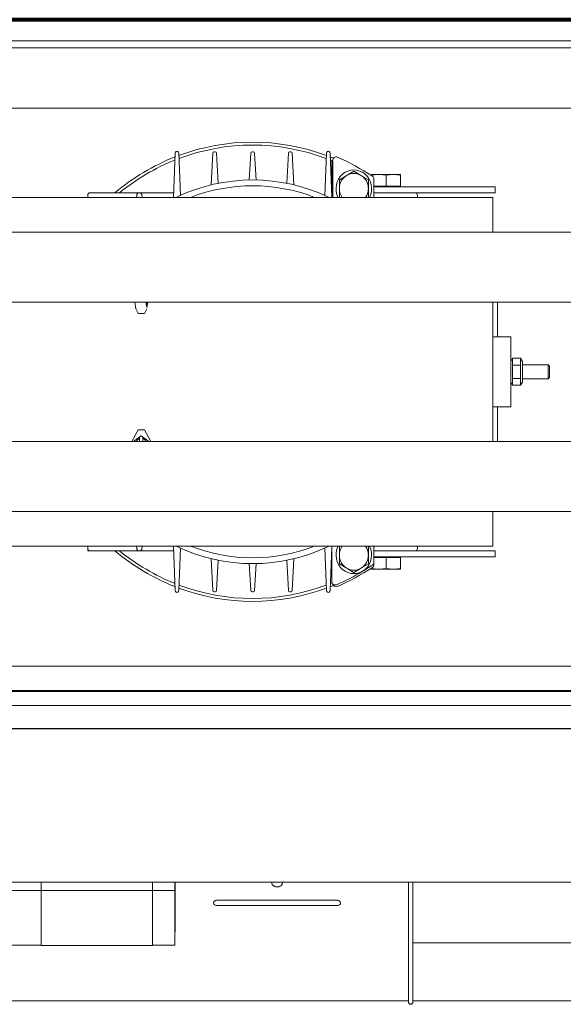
# Model space of a CAD drawing. Header units: millimetres. Extents: x -90830 to 24172, y -102460 to 73669.
# Tile 154 of 198: x 3000 to 3251, y 53264 to 53720. Entities that reach past the tile are written whole.
import ezdxf

# ---------------------------------------------------------------- set-up
doc = ezdxf.new("R2010")
doc.units = ezdxf.units.MM
doc.layers.add('Algemeen01', color=253, linetype='Continuous', lineweight=80)
doc.layers.add('at_Entity', color=253, linetype='Continuous', lineweight=9)

msp = doc.modelspace()

# ---------------------------------------------------------------- linework, layer by layer
at = {"layer": 'Algemeen01'}
msp.add_line((3711.54, 53719.82), (2111.54, 53719.82), dxfattribs=at)
at = {"layer": 'at_Entity'}
for p, q in [((3605.11, 53710.04), (2198.45, 53710.04)), ((2198.45, 53706.81), (3605.11, 53706.81)), ((2139.66, 53678.8), (3663.89, 53678.8)), ((3070.83, 53637.48), (3071.63, 53657.96)), ((3073.28, 53657.98), (3074.11, 53638.42)), ((3088.34, 53643.27), (3089.11, 53658.03)), ((3089.73, 53658.64), (3090.25, 53658.64)), ((3090.86, 53658.03), (3091.64, 53644)), ((3105.87, 53645.54), (3106.64, 53658.04)), ((3107.26, 53658.64), (3107.78, 53658.64)), ((3108.39, 53658.04), (3109.17, 53645.54)), ((3123.4, 53644), (3124.18, 53658.03)), ((3124.79, 53658.64), (3125.31, 53658.64)), ((3125.93, 53658.03), (3126.7, 53643.27)), ((3140.93, 53638.42), (3141.76, 53657.98)), ((3143.41, 53657.96), (3144.21, 53637.48)), ((3144.19, 53653.84), (3144.26, 53654.32)), ((3144.19, 53653.84), (3144.19, 53638.01)), ((3144.26, 53654.32), (3144.49, 53654.79)), ((3144.49, 53654.79), (3144.67, 53655.01)), ((3144.63, 53637.48), (3144.63, 53654.63)), ((3150.85, 53647.5), (3147.74, 53645.63)), ((3151.33, 53647.79), (3150.85, 53647.5)), ((3154.44, 53649.67), (3151.33, 53647.79)), ((3157.55, 53647.79), (3154.44, 53649.67)), ((3158.03, 53647.5), (3157.55, 53647.79)), ((3161.15, 53645.63), (3158.03, 53647.5)), ((3162.68, 53647.75), (3165.79, 53648.04)), ((3162.68, 53648.04), (3162.68, 53647.75)), ((3162.68, 53648.04), (3165.79, 53648.04)), ((3162.68, 53647.5), (3162.68, 53647.75)), ((3165.79, 53648.04), (3166.27, 53648.04)), ((3166.27, 53648.04), (3169.38, 53647.75)), ((3166.27, 53648.04), (3172.5, 53648.04)), ((3169.38, 53647.75), (3172.5, 53648.04)), ((3169.38, 53642.65), (3169.38, 53647.75)), ((3172.5, 53648.04), (3172.98, 53648.04)), ((3172.98, 53648.04), (3176.09, 53647.75)), ((3172.98, 53648.04), (3176.09, 53648.04)), ((3176.09, 53647.75), (3176.09, 53648.04)), ((3176.09, 53642.65), (3176.09, 53647.75)), ((3147.74, 53645.63), (3147.74, 53641.87)), ((3147.74, 53641.87), (3147.74, 53641.29)), ((3161.15, 53641.87), (3161.15, 53645.63)), ((3161.15, 53641.29), (3161.15, 53641.87)), ((3163.74, 53645.91), (3163.74, 53637.48)), ((3163.74, 53642.65), (3169.38, 53642.65)), ((3163.74, 53642.33), (3207.03, 53642.33)), ((3169.38, 53642.65), (3176.09, 53642.65)), ((3175.06, 53642.33), (3175.06, 53642.65)), ((3219.92, 53642.33), (3207.03, 53642.33)), ((3219.92, 53642.33), (3219.92, 53639.63)), ((2752.76, 53637.48), (3218.9, 53637.48)), ((3031.16, 53637.52), (3031.16, 53638.56)), ((3054.86, 53639.63), (3032.19, 53639.63)), ((3053.79, 53637.48), (3053.83, 53638.59)), ((3055.24, 53639.63), (3054.86, 53639.63)), ((3070.91, 53639.63), (3055.24, 53639.63)), ((3056.27, 53638.6), (3056.31, 53637.48)), ((3144.19, 53639.63), (3144.12, 53639.63)), ((3147.74, 53641.29), (3147.74, 53637.54)), ((3147.74, 53637.54), (3147.84, 53637.48)), ((3161.05, 53637.48), (3161.15, 53637.54)), ((3161.15, 53637.54), (3161.15, 53641.29)), ((3163.74, 53639.63), (3207.03, 53639.63)), ((3183.86, 53638.56), (3183.86, 53637.52)), ((3219.92, 53639.63), (3207.03, 53639.63)), ((3218.9, 53637.48), (3218.9, 53621.32)), ((2201.54, 53621.32), (3600.99, 53621.32)), ((3600.99, 53588.99), (2238.67, 53588.99)), ((3052.91, 53588.99), (3053.35, 53585.77)), ((3058.51, 53586.4), (3058.01, 53588.99)), ((3058.18, 53588.98), (3058.18, 53588.99)), ((3058.4, 53587.06), (3058.18, 53588.98)), ((3058.4, 53588.99), (3058.4, 53587.06)), ((3059, 53588.99), (3058.51, 53586.4)), ((3058.62, 53587.06), (3058.62, 53588.99)), ((3058.62, 53588.98), (3058.83, 53588.98)), ((3058.83, 53588.98), (3058.62, 53587.06)), ((3058.83, 53588.99), (3058.83, 53588.98)), ((3218.9, 53588.99), (3218.9, 53524.35)), ((3220.95, 53572.83), (3220.95, 53588.99)), ((3054.55, 53583.61), (3053.35, 53585.77)), ((3057.36, 53583.61), (3054.55, 53583.61)), ((3057.36, 53583.61), (3058.56, 53585.77)), ((3218.9, 53572.83), (3227.15, 53572.83)), ((3227.15, 53540.51), (3227.15, 53572.83)), ((3227.15, 53561.51), (3227.94, 53562.93)), ((3227.94, 53562.93), (3231.72, 53562.93)), ((3227.94, 53559.82), (3227.94, 53562.93)), ((3227.94, 53559.82), (3231.72, 53559.82)), ((3227.94, 53553.6), (3227.94, 53559.82)), ((3231.72, 53562.93), (3231.72, 53559.82)), ((3232.51, 53561.51), (3231.72, 53562.93)), ((3231.72, 53559.82), (3231.72, 53553.6)), ((3232.51, 53551.92), (3232.51, 53561.51)), ((3232.51, 53559.94), (3244.52, 53559.94)), ((3244.52, 53553.48), (3244.52, 53559.94)), ((3245.16, 53559.28), (3244.52, 53559.94)), ((3245.16, 53559.28), (3245.16, 53554.14)), ((3227.15, 53551.92), (3227.94, 53550.49)), ((3227.94, 53553.6), (3231.72, 53553.6)), ((3227.94, 53550.49), (3227.94, 53553.6)), ((3227.94, 53550.49), (3231.72, 53550.49)), ((3231.72, 53553.6), (3231.72, 53550.49)), ((3232.51, 53551.92), (3231.72, 53550.49)), ((3232.51, 53553.48), (3244.52, 53553.48)), ((3245.16, 53554.14), (3244.52, 53553.48)), ((3218.9, 53540.51), (3227.15, 53540.51)), ((3220.95, 53524.35), (3220.95, 53540.51)), ((3054.55, 53529.73), (3051.57, 53524.35)), ((3054.55, 53529.73), (3057.36, 53529.73)), ((3057.36, 53529.73), (3060.34, 53524.35)), ((2238.67, 53524.35), (3600.99, 53524.35)), ((3052.41, 53524.35), (3055.96, 53526.94)), ((3053.63, 53524.36), (3055.18, 53526.28)), ((3053.63, 53524.35), (3053.63, 53524.36)), ((3055.18, 53526.28), (3055.18, 53524.35)), ((3055.96, 53526.94), (3059.5, 53524.35)), ((3056.73, 53526.28), (3058.28, 53524.36)), ((3056.73, 53524.35), (3056.73, 53526.28)), ((3058.28, 53524.36), (3058.28, 53524.35)), ((3515.91, 53492.02), (2286.62, 53492.02)), ((3218.9, 53492.02), (3218.9, 53475.86)), ((3218.9, 53475.86), (2752.76, 53475.86)), ((3031.16, 53474.78), (3031.16, 53475.82)), ((3031.16, 53473.71), (3031.16, 53474.78)), ((3031.16, 53473.71), (3032.19, 53473.71)), ((3032.19, 53473.71), (3054.87, 53473.71)), ((3053.84, 53474.75), (3053.8, 53475.86)), ((3054.87, 53473.71), (3055.24, 53473.71)), ((3055.24, 53473.71), (3070.91, 53473.71)), ((3056.32, 53475.86), (3056.27, 53474.74)), ((3071.63, 53455.38), (3070.83, 53475.86)), ((3074.11, 53474.92), (3073.28, 53455.36)), ((3141.76, 53455.36), (3140.93, 53474.92)), ((3144.19, 53475.33), (3143.41, 53455.38)), ((3144.12, 53473.71), (3144.19, 53473.71)), ((3144.19, 53459.5), (3144.19, 53475.86)), ((3147.84, 53475.86), (3147.74, 53475.8)), ((3147.74, 53475.8), (3147.74, 53472.05)), ((3161.15, 53475.8), (3161.05, 53475.86)), ((3161.15, 53472.05), (3161.15, 53475.8)), ((3163.74, 53475.86), (3163.74, 53468.51)), ((3163.74, 53473.71), (3182.83, 53473.71)), ((3207.03, 53473.71), (3182.83, 53473.71)), ((3183.86, 53475.82), (3183.86, 53474.78)), ((3207.03, 53473.71), (3219.92, 53473.71)), ((3219.92, 53471.01), (3219.92, 53473.71)), ((3089.11, 53455.31), (3088.34, 53470.07)), ((3091.64, 53469.34), (3090.86, 53455.31)), ((3124.18, 53455.31), (3123.4, 53469.34)), ((3126.7, 53470.07), (3125.93, 53455.31)), ((3147.74, 53472.05), (3147.74, 53471.47)), ((3147.74, 53471.47), (3147.74, 53467.72)), ((3161.15, 53471.47), (3161.15, 53472.05)), ((3161.15, 53467.72), (3161.15, 53471.47)), ((3207.03, 53471.01), (3163.74, 53471.01)), ((3169.38, 53470.69), (3163.74, 53470.69)), ((3163.74, 53467.43), (3163.74, 53468.51)), ((3176.09, 53470.69), (3169.38, 53470.69)), ((3169.38, 53470.69), (3169.38, 53465.59)), ((3175.06, 53471.01), (3175.06, 53470.69)), ((3176.09, 53470.69), (3176.09, 53465.59)), ((3207.03, 53471.01), (3219.92, 53471.01)), ((3106.64, 53455.3), (3105.87, 53467.8)), ((3109.17, 53467.8), (3108.39, 53455.3)), ((3147.74, 53467.72), (3150.85, 53465.84)), ((3150.85, 53465.84), (3151.33, 53465.55)), ((3151.33, 53465.55), (3154.44, 53463.67)), ((3154.44, 53463.67), (3157.55, 53465.55)), ((3157.55, 53465.55), (3158.03, 53465.84)), ((3158.03, 53465.84), (3161.15, 53467.72)), ((3162.68, 53466.49), (3162.68, 53466.49)), ((3162.68, 53465.84), (3162.68, 53465.59)), ((3165.79, 53465.3), (3162.68, 53465.59)), ((3162.68, 53465.59), (3162.68, 53465.3)), ((3165.79, 53465.3), (3162.68, 53465.3)), ((3166.27, 53465.3), (3165.79, 53465.3)), ((3169.38, 53465.59), (3166.27, 53465.3)), ((3172.5, 53465.3), (3166.27, 53465.3)), ((3172.5, 53465.3), (3169.38, 53465.59)), ((3172.98, 53465.3), (3172.5, 53465.3)), ((3176.09, 53465.59), (3172.98, 53465.3)), ((3176.09, 53465.3), (3172.98, 53465.3)), ((3176.09, 53465.3), (3176.09, 53465.59)), ((3090.25, 53454.7), (3089.73, 53454.7)), ((3107.78, 53454.7), (3107.26, 53454.7)), ((3125.31, 53454.7), (3124.79, 53454.7)), ((3144.73, 53458.15), (3144.67, 53458.33)), ((3144.73, 53458.14), (3144.67, 53458.33)), ((3144.98, 53457.69), (3144.73, 53458.15)), ((3144.96, 53457.7), (3144.73, 53458.14)), ((3145.31, 53457.37), (3144.96, 53457.7)), ((3145.33, 53457.36), (3144.98, 53457.69)), ((3145.81, 53457.14), (3145.33, 53457.36)), ((3146.3, 53457.1), (3145.81, 53457.14)), ((3146.76, 53457.22), (3146.3, 53457.1)), ((3649.95, 53420.21), (2151.39, 53420.21)), ((3654.61, 53409.06), (2147.91, 53409.06)), ((3638.11, 53408.52), (2164.42, 53408.52)), ((2164.42, 53402.06), (3638.11, 53402.06)), ((3638.11, 53402), (2164.42, 53402)), ((2164.42, 53391.34), (3638.11, 53391.34)), ((3638.11, 53391.28), (2164.42, 53391.28)), ((2164.42, 53320.14), (3638.11, 53320.14)), ((3009.55, 53316.51), (3009.55, 53320.14)), ((3061.11, 53320.14), (3061.11, 53316.51)), ((3071.42, 53320.14), (3071.42, 53316.51)), ((3071.68, 53320.14), (3071.68, 53315.79)), ((3071.68, 53320.14), (3071.68, 53315.79)), ((3116.41, 53320.14), (3116.39, 53319.94)), ((3116.39, 53319.87), (3116.39, 53320.14)), ((3116.39, 53319.95), (3116.39, 53320.14)), ((3116.4, 53320.09), (3116.39, 53320.08)), ((3116.39, 53320.08), (3116.39, 53320.07)), ((3116.39, 53320.07), (3116.39, 53320.07)), ((3116.39, 53320.07), (3116.39, 53320.06)), ((3116.39, 53320.06), (3116.39, 53320.06)), ((3116.39, 53320.06), (3116.39, 53320.05)), ((3116.39, 53320.05), (3116.39, 53320.04)), ((3116.39, 53320.04), (3116.39, 53320.04)), ((3116.39, 53320.04), (3116.39, 53320.03)), ((3116.39, 53320.03), (3116.39, 53320.03)), ((3116.39, 53320.03), (3116.39, 53320.02)), ((3116.39, 53320.02), (3116.39, 53320.01)), ((3116.39, 53320.01), (3116.39, 53320.01)), ((3116.39, 53320.01), (3116.39, 53320)), ((3116.39, 53320), (3116.39, 53320)), ((3116.39, 53320), (3116.39, 53319.99)), ((3116.39, 53319.99), (3116.39, 53319.98)), ((3116.39, 53319.98), (3116.39, 53319.98)), ((3116.39, 53319.98), (3116.39, 53319.97)), ((3116.39, 53319.97), (3116.39, 53319.97)), ((3116.39, 53319.97), (3116.39, 53319.96)), ((3116.39, 53319.96), (3116.39, 53319.96)), ((3116.39, 53319.96), (3116.39, 53319.95)), ((3116.39, 53319.94), (3116.39, 53319.74)), ((3116.39, 53319.74), (3116.43, 53319.54)), ((3116.4, 53320.14), (3116.4, 53320.13)), ((3116.4, 53320.13), (3116.4, 53320.13)), ((3116.4, 53320.13), (3116.4, 53320.12)), ((3116.4, 53320.12), (3116.4, 53320.11)), ((3116.4, 53320.11), (3116.4, 53320.11)), ((3116.4, 53320.11), (3116.4, 53320.1)), ((3116.4, 53320.1), (3116.4, 53320.1)), ((3116.4, 53320.1), (3116.4, 53320.09)), ((3116.4, 53320.09), (3116.4, 53320.09)), ((3116.43, 53319.54), (3116.49, 53319.35)), ((3116.49, 53319.35), (3116.58, 53319.16)), ((3116.58, 53319.16), (3116.69, 53318.98)), ((3116.69, 53318.98), (3116.83, 53318.81)), ((3116.83, 53318.81), (3116.99, 53318.66)), ((3116.99, 53318.66), (3117.18, 53318.51)), ((3117.18, 53318.51), (3117.38, 53318.39)), ((3117.38, 53318.39), (3117.6, 53318.27)), ((3117.6, 53318.27), (3117.84, 53318.18)), ((3117.84, 53318.18), (3118.08, 53318.11)), ((3118.08, 53318.11), (3118.34, 53318.06)), ((3118.34, 53318.06), (3118.6, 53318.02)), ((3118.6, 53318.02), (3118.86, 53318.01)), ((3118.86, 53318.01), (3119.13, 53318.02)), ((3119.13, 53318.02), (3119.39, 53318.06)), ((3119.39, 53318.06), (3119.65, 53318.11)), ((3119.65, 53318.11), (3119.89, 53318.18)), ((3119.89, 53318.18), (3120.13, 53318.27)), ((3120.13, 53318.27), (3120.35, 53318.39)), ((3120.35, 53318.39), (3120.55, 53318.51)), ((3120.55, 53318.51), (3120.73, 53318.66)), ((3120.73, 53318.66), (3120.9, 53318.81)), ((3120.9, 53318.81), (3121.04, 53318.98)), ((3121.04, 53318.98), (3121.15, 53319.16)), ((3121.15, 53319.16), (3121.24, 53319.35)), ((3121.24, 53319.35), (3121.3, 53319.54)), ((3121.3, 53319.54), (3121.33, 53319.74)), ((3121.34, 53319.94), (3121.31, 53320.14)), ((3121.33, 53320.13), (3121.33, 53320.14)), ((3121.33, 53320.12), (3121.33, 53320.13)), ((3121.33, 53320.13), (3121.33, 53320.13)), ((3121.33, 53320.11), (3121.33, 53320.12)), ((3121.33, 53320.1), (3121.33, 53320.11)), ((3121.33, 53320.11), (3121.33, 53320.11)), ((3121.33, 53320.09), (3121.33, 53320.1)), ((3121.33, 53320.1), (3121.33, 53320.1)), ((3121.33, 53320.08), (3121.33, 53320.09)), ((3121.33, 53320.09), (3121.33, 53320.09)), ((3121.33, 53320.07), (3121.33, 53320.08)), ((3121.33, 53320.06), (3121.33, 53320.07)), ((3121.33, 53320.07), (3121.33, 53320.07)), ((3121.34, 53320.05), (3121.33, 53320.06)), ((3121.33, 53320.06), (3121.33, 53320.06)), ((3121.33, 53319.74), (3121.34, 53319.94)), ((3121.34, 53319.87), (3121.34, 53320.14)), ((3121.34, 53319.95), (3121.34, 53320.14)), ((3121.34, 53320.04), (3121.34, 53320.05)), ((3121.34, 53320.03), (3121.34, 53320.04)), ((3121.34, 53320.04), (3121.34, 53320.04)), ((3121.34, 53320.02), (3121.34, 53320.03)), ((3121.34, 53320.03), (3121.34, 53320.03)), ((3121.34, 53320.01), (3121.34, 53320.02)), ((3121.34, 53320), (3121.34, 53320.01)), ((3121.34, 53320.01), (3121.34, 53320.01)), ((3121.34, 53319.99), (3121.34, 53320)), ((3121.34, 53320), (3121.34, 53320)), ((3121.34, 53319.98), (3121.34, 53319.99)), ((3121.34, 53319.97), (3121.34, 53319.98)), ((3121.34, 53319.98), (3121.34, 53319.98)), ((3121.34, 53319.96), (3121.34, 53319.97)), ((3121.34, 53319.97), (3121.34, 53319.97)), ((3121.34, 53319.95), (3121.34, 53319.96)), ((3121.34, 53319.96), (3121.34, 53319.96)), ((3179.71, 53320.14), (3179.71, 53317.4)), ((3181.77, 53317.4), (3181.77, 53320.14)), ((2994.08, 53316.37), (3025.02, 53316.37)), ((3009.55, 53316.37), (3009.55, 53316.51)), ((3009.55, 53316.37), (3009.55, 53316.36)), ((3009.55, 53316.37), (3061.11, 53316.37)), ((3009.55, 53316.36), (3009.55, 53316.32)), ((3009.55, 53316.32), (3009.55, 53316.27)), ((3009.55, 53303.9), (3009.55, 53316.27)), ((3025.02, 53316.37), (3025.02, 53316.37)), ((3040.49, 53316.37), (3040.49, 53316.37)), ((3040.49, 53316.37), (3071.42, 53316.37)), ((3061.11, 53316.51), (3061.11, 53316.37)), ((3061.11, 53316.36), (3061.11, 53316.37)), ((3061.11, 53316.27), (3061.11, 53316.36)), ((3061.11, 53316.27), (3061.11, 53315.32)), ((3061.11, 53315.32), (3061.11, 53314.39)), ((3061.11, 53314.39), (3061.11, 53313.44)), ((3061.11, 53313.44), (3061.11, 53312.52)), ((3071.42, 53316.51), (3071.42, 53316.37)), ((3071.42, 53316.36), (3071.42, 53316.37)), ((3071.42, 53316.27), (3071.42, 53316.36)), ((3071.42, 53316.27), (3071.42, 53315.33)), ((3071.42, 53315.33), (3071.42, 53314.39)), ((3071.42, 53314.39), (3071.42, 53313.45)), ((3071.42, 53313.45), (3071.42, 53312.52)), ((3071.68, 53315.79), (3071.68, 53305.21)), ((3071.68, 53315.79), (3071.68, 53305.21)), ((3179.71, 53317.4), (3179.71, 53309.21)), ((3181.77, 53309.21), (3181.77, 53317.4)), ((3061.11, 53312.52), (3061.11, 53311.72)), ((3061.11, 53311.72), (3061.11, 53310.84)), ((3061.11, 53310.84), (3061.11, 53310.05)), ((3061.11, 53310.05), (3061.11, 53309.19)), ((3061.11, 53309.19), (3061.11, 53308.4)), ((3071.42, 53312.52), (3071.42, 53311.72)), ((3071.42, 53311.72), (3071.42, 53310.85)), ((3071.42, 53310.85), (3071.42, 53310.06)), ((3071.42, 53310.06), (3071.42, 53309.19)), ((3071.42, 53309.19), (3071.42, 53308.41)), ((3089.47, 53310.66), (3089.48, 53310.72)), ((3089.47, 53310.66), (3089.48, 53310.72)), ((3089.47, 53310.66), (3089.48, 53310.72)), ((3089.47, 53310.66), (3089.48, 53310.72)), ((3089.47, 53310.66), (3089.48, 53310.72)), ((3089.47, 53310.6), (3089.47, 53310.66)), ((3089.47, 53310.6), (3089.47, 53310.66)), ((3089.47, 53310.6), (3089.47, 53310.66)), ((3089.47, 53310.6), (3089.47, 53310.66)), ((3089.47, 53310.6), (3089.47, 53310.66)), ((3089.6, 53310.1), (3089.47, 53310.6)), ((3089.6, 53310.1), (3089.47, 53310.6)), ((3089.6, 53310.1), (3089.47, 53310.6)), ((3089.6, 53310.1), (3089.47, 53310.6)), ((3089.6, 53310.1), (3089.47, 53310.6)), ((3089.48, 53310.72), (3089.5, 53310.84)), ((3089.48, 53310.72), (3089.5, 53310.84)), ((3089.48, 53310.72), (3089.5, 53310.84)), ((3089.48, 53310.72), (3089.5, 53310.84)), ((3089.48, 53310.72), (3089.5, 53310.84)), ((3089.5, 53310.84), (3089.58, 53311.07)), ((3089.5, 53310.84), (3089.58, 53311.07)), ((3089.5, 53310.84), (3089.58, 53311.07)), ((3089.5, 53310.84), (3089.58, 53311.07)), ((3089.5, 53310.84), (3089.58, 53311.07)), ((3089.58, 53311.07), (3089.88, 53311.46)), ((3089.58, 53311.07), (3089.88, 53311.46)), ((3089.58, 53311.07), (3089.88, 53311.46)), ((3089.58, 53311.07), (3089.88, 53311.46)), ((3089.58, 53311.07), (3089.88, 53311.46)), ((3089.72, 53309.92), (3089.6, 53310.1)), ((3089.72, 53309.92), (3089.6, 53310.1)), ((3089.72, 53309.92), (3089.6, 53310.1)), ((3089.72, 53309.92), (3089.6, 53310.1)), ((3089.72, 53309.92), (3089.6, 53310.1)), ((3090.15, 53309.56), (3089.72, 53309.92)), ((3090.15, 53309.56), (3089.72, 53309.92)), ((3090.15, 53309.56), (3089.72, 53309.92)), ((3090.15, 53309.56), (3089.72, 53309.92)), ((3090.15, 53309.56), (3089.72, 53309.92)), ((3089.88, 53311.46), (3090.36, 53311.75)), ((3089.88, 53311.46), (3090.36, 53311.75)), ((3089.88, 53311.46), (3090.36, 53311.75)), ((3089.88, 53311.46), (3090.36, 53311.75)), ((3089.88, 53311.46), (3090.36, 53311.75)), ((3090.61, 53309.38), (3090.15, 53309.56)), ((3090.61, 53309.38), (3090.15, 53309.56)), ((3090.61, 53309.38), (3090.15, 53309.56)), ((3090.61, 53309.38), (3090.15, 53309.56)), ((3090.61, 53309.38), (3090.15, 53309.56)), ((3090.36, 53311.75), (3090.79, 53311.85)), ((3090.36, 53311.75), (3090.79, 53311.85)), ((3090.36, 53311.75), (3090.79, 53311.85)), ((3090.36, 53311.75), (3090.79, 53311.85)), ((3090.36, 53311.75), (3090.79, 53311.85)), ((3091.02, 53309.34), (3090.61, 53309.38)), ((3091.02, 53309.34), (3090.61, 53309.38)), ((3091.02, 53309.34), (3090.61, 53309.38)), ((3091.02, 53309.34), (3090.61, 53309.38)), ((3091.02, 53309.34), (3090.61, 53309.38)), ((3090.79, 53311.85), (3091.02, 53311.87)), ((3090.79, 53311.85), (3091.02, 53311.87)), ((3090.79, 53311.85), (3091.02, 53311.87)), ((3090.79, 53311.85), (3091.02, 53311.87)), ((3090.79, 53311.85), (3091.02, 53311.87)), ((3091.02, 53311.87), (3146.71, 53311.87)), ((3091.02, 53311.87), (3146.71, 53311.87)), ((3091.02, 53311.87), (3146.71, 53311.87)), ((3091.02, 53311.87), (3146.71, 53311.87)), ((3091.02, 53311.87), (3146.71, 53311.87)), ((3146.71, 53309.34), (3091.02, 53309.34)), ((3146.71, 53309.34), (3091.02, 53309.34)), ((3146.71, 53309.34), (3091.02, 53309.34)), ((3146.71, 53309.34), (3091.02, 53309.34)), ((3146.71, 53309.34), (3091.02, 53309.34)), ((3146.71, 53311.87), (3146.95, 53311.85)), ((3146.71, 53311.87), (3146.95, 53311.85)), ((3146.71, 53311.87), (3146.95, 53311.85)), ((3146.71, 53311.87), (3146.95, 53311.85)), ((3146.71, 53311.87), (3146.95, 53311.85)), ((3146.99, 53309.36), (3146.71, 53309.34)), ((3146.99, 53309.36), (3146.71, 53309.34)), ((3146.99, 53309.36), (3146.71, 53309.34)), ((3146.99, 53309.36), (3146.71, 53309.34)), ((3146.99, 53309.36), (3146.71, 53309.34)), ((3146.95, 53311.85), (3147.38, 53311.74)), ((3146.95, 53311.85), (3147.38, 53311.74)), ((3146.95, 53311.85), (3147.38, 53311.74)), ((3146.95, 53311.85), (3147.38, 53311.74)), ((3146.95, 53311.85), (3147.38, 53311.74)), ((3147.44, 53309.49), (3146.99, 53309.36)), ((3147.44, 53309.49), (3146.99, 53309.36)), ((3147.44, 53309.49), (3146.99, 53309.36)), ((3147.44, 53309.49), (3146.99, 53309.36)), ((3147.44, 53309.49), (3146.99, 53309.36)), ((3147.38, 53311.74), (3147.85, 53311.46)), ((3147.38, 53311.74), (3147.85, 53311.46)), ((3147.38, 53311.74), (3147.85, 53311.46)), ((3147.38, 53311.74), (3147.85, 53311.46)), ((3147.38, 53311.74), (3147.85, 53311.46)), ((3147.9, 53309.81), (3147.44, 53309.49)), ((3147.9, 53309.81), (3147.44, 53309.49)), ((3147.9, 53309.81), (3147.44, 53309.49)), ((3147.9, 53309.81), (3147.44, 53309.49)), ((3147.9, 53309.81), (3147.44, 53309.49)), ((3147.85, 53311.46), (3148.12, 53311.12)), ((3147.85, 53311.46), (3148.12, 53311.12)), ((3147.85, 53311.46), (3148.12, 53311.12)), ((3147.85, 53311.46), (3148.12, 53311.12)), ((3147.85, 53311.46), (3148.12, 53311.12)), ((3148.18, 53310.22), (3147.9, 53309.81)), ((3148.18, 53310.22), (3147.9, 53309.81)), ((3148.18, 53310.22), (3147.9, 53309.81)), ((3148.18, 53310.22), (3147.9, 53309.81)), ((3148.18, 53310.22), (3147.9, 53309.81)), ((3148.12, 53311.12), (3148.25, 53310.64)), ((3148.12, 53311.12), (3148.25, 53310.64)), ((3148.12, 53311.12), (3148.25, 53310.64)), ((3148.12, 53311.12), (3148.25, 53310.64)), ((3148.12, 53311.12), (3148.25, 53310.64)), ((3148.24, 53310.46), (3148.18, 53310.22)), ((3148.24, 53310.46), (3148.18, 53310.22)), ((3148.24, 53310.46), (3148.18, 53310.22)), ((3148.24, 53310.46), (3148.18, 53310.22)), ((3148.24, 53310.46), (3148.18, 53310.22)), ((3148.25, 53310.58), (3148.24, 53310.46)), ((3148.25, 53310.58), (3148.24, 53310.46)), ((3148.25, 53310.58), (3148.24, 53310.46)), ((3148.25, 53310.58), (3148.24, 53310.46)), ((3148.25, 53310.58), (3148.24, 53310.46)), ((3148.25, 53310.64), (3148.25, 53310.58)), ((3148.25, 53310.64), (3148.25, 53310.58)), ((3148.25, 53310.64), (3148.25, 53310.58)), ((3148.25, 53310.64), (3148.25, 53310.58)), ((3148.25, 53310.64), (3148.25, 53310.58)), ((3179.71, 53309.21), (3179.71, 53302.08)), ((3181.77, 53302.08), (3181.77, 53309.21)), ((3009.55, 53294.21), (3009.55, 53303.9)), ((3061.11, 53308.4), (3061.11, 53307.6)), ((3061.11, 53307.6), (3061.11, 53306.82)), ((3061.11, 53306.82), (3061.11, 53306.06)), ((3061.11, 53306.06), (3061.11, 53305.31)), ((3061.11, 53305.31), (3061.11, 53304.56)), ((3061.11, 53304.56), (3061.11, 53303.8)), ((3071.42, 53308.41), (3071.42, 53307.6)), ((3071.42, 53307.6), (3071.42, 53306.83)), ((3071.42, 53306.83), (3071.42, 53306.07)), ((3071.42, 53306.07), (3071.42, 53305.32)), ((3071.42, 53305.32), (3071.42, 53304.57)), ((3071.42, 53304.57), (3071.42, 53303.81)), ((3071.68, 53305.21), (3071.68, 53297.76)), ((3071.68, 53305.21), (3071.68, 53297.76)), ((3061.11, 53303.8), (3061.11, 53303.09)), ((3061.11, 53303.09), (3061.11, 53302.37)), ((3061.11, 53302.37), (3061.11, 53301.67)), ((3061.11, 53301.67), (3061.11, 53300.97)), ((3061.11, 53300.97), (3061.11, 53300.29)), ((3061.11, 53300.29), (3061.11, 53299.62)), ((3061.11, 53299.62), (3061.11, 53298.97)), ((3071.42, 53303.81), (3071.42, 53303.1)), ((3071.42, 53303.1), (3071.42, 53302.39)), ((3071.42, 53302.39), (3071.42, 53301.68)), ((3071.42, 53301.68), (3071.42, 53300.98)), ((3071.42, 53300.98), (3071.42, 53300.3)), ((3071.42, 53300.3), (3071.42, 53299.63)), ((3071.42, 53299.63), (3071.42, 53298.99)), ((3179.71, 53302.08), (3179.71, 53296.41)), ((3181.77, 53296.41), (3181.77, 53302.08)), ((3061.11, 53298.97), (3061.11, 53298.32)), ((3061.11, 53298.32), (3061.11, 53297.7)), ((3061.11, 53297.7), (3061.11, 53297.08)), ((3061.11, 53297.08), (3061.11, 53296.45)), ((3061.11, 53296.45), (3061.11, 53295.72)), ((3061.11, 53295.72), (3061.11, 53295.08)), ((3061.11, 53295.08), (3061.11, 53294.21)), ((3071.42, 53298.99), (3071.42, 53298.34)), ((3071.42, 53298.34), (3071.42, 53297.72)), ((3071.42, 53297.72), (3071.42, 53297.1)), ((3071.63, 53297.25), (3071.42, 53296.67)), ((3071.63, 53297.25), (3071.42, 53296.67)), ((3071.42, 53297.1), (3071.42, 53296.48)), ((3071.42, 53296.48), (3071.42, 53295.74)), ((3071.42, 53295.74), (3071.42, 53295.11)), ((3071.42, 53295.11), (3071.42, 53294.24)), ((3071.68, 53297.75), (3071.63, 53297.25)), ((3071.68, 53297.75), (3071.63, 53297.25)), ((3071.68, 53297.76), (3071.68, 53297.75)), ((3071.68, 53297.76), (3071.68, 53297.75)), ((3179.71, 53296.41), (3179.71, 53291.96)), ((3181.77, 53291.96), (3181.77, 53296.41)), ((3009.55, 53290.94), (2994.08, 53290.94)), ((3009.55, 53294.21), (3009.55, 53294.14)), ((3009.55, 53294.14), (3009.55, 53294.03)), ((3009.55, 53294.03), (3009.55, 53293.94)), ((3009.55, 53293.94), (3009.55, 53293.86)), ((3009.55, 53293.82), (3009.55, 53293.86)), ((3009.55, 53293.47), (3009.55, 53293.82)), ((3009.55, 53290.92), (3009.55, 53293.47)), ((3009.55, 53290.91), (3009.55, 53290.92)), ((3061.11, 53290.91), (3009.55, 53290.91)), ((3061.11, 53294.16), (3061.11, 53294.21)), ((3061.11, 53294.1), (3061.11, 53294.16)), ((3061.11, 53293.98), (3061.11, 53294.1)), ((3061.11, 53293.86), (3061.11, 53293.98)), ((3061.11, 53293.86), (3061.11, 53293.82)), ((3061.11, 53293.82), (3061.11, 53293.47)), ((3061.11, 53293.47), (3061.11, 53290.92)), ((3071.42, 53290.94), (3061.11, 53290.94)), ((3061.11, 53290.92), (3061.11, 53290.91)), ((3071.42, 53294.19), (3071.42, 53294.24)), ((3071.42, 53294.12), (3071.42, 53294.19)), ((3071.42, 53294.01), (3071.42, 53294.12)), ((3071.42, 53293.88), (3071.42, 53294.01)), ((3071.42, 53293.88), (3071.42, 53293.85)), ((3071.42, 53293.85), (3071.42, 53293.49)), ((3071.42, 53293.49), (3071.42, 53290.95)), ((3071.42, 53290.95), (3071.42, 53290.94)), ((3179.71, 53291.96), (3179.71, 53288.51)), ((3367.4, 53292.16), (3181.77, 53292.16)), ((3181.77, 53288.51), (3181.77, 53291.96)), ((3179.71, 53288.51), (3179.71, 53285.52)), ((3181.77, 53285.52), (3181.77, 53288.51)), ((3179.71, 53285.52), (3179.71, 53283.23)), ((3179.71, 53283.23), (3179.71, 53281.55)), ((3179.71, 53281.55), (3179.71, 53279.91)), ((3181.77, 53283.23), (3181.77, 53285.52)), ((3181.77, 53281.55), (3181.77, 53283.23)), ((3181.77, 53279.91), (3181.77, 53281.55)), ((3179.71, 53279.91), (3179.71, 53278.27)), ((3179.71, 53278.27), (3179.71, 53275.46)), ((3181.77, 53278.27), (3181.77, 53279.91)), ((3181.77, 53275.46), (3181.77, 53278.27)), ((3181.77, 53265.22), (3181.77, 53278.12)), ((3179.71, 53275.46), (3179.71, 53273.04)), ((3179.71, 53273.04), (3179.71, 53270.74)), ((3181.77, 53273.04), (3181.77, 53275.46)), ((3181.77, 53270.74), (3181.77, 53273.04)), ((3179.71, 53270.74), (3179.71, 53268.56)), ((3179.71, 53268.56), (3179.71, 53266.25)), ((3181.77, 53268.56), (3181.77, 53270.74)), ((3181.77, 53266.25), (3181.77, 53268.56)), ((2622.82, 53265.22), (3179.71, 53265.22)), ((2622.82, 53265.22), (3179.71, 53265.22)), ((2622.82, 53265.22), (3179.71, 53265.22)), ((2622.82, 53265.22), (3179.71, 53265.22)), ((2622.82, 53265.22), (3179.71, 53265.22)), ((2622.82, 53265.22), (3179.71, 53265.22)), ((2622.82, 53265.22), (3179.71, 53265.22)), ((2622.82, 53265.22), (3179.71, 53265.22)), ((2622.82, 53265.22), (3179.71, 53265.22)), ((2622.82, 53265.22), (3179.71, 53265.22)), ((3179.71, 53266.25), (3179.71, 53264.9)), ((3179.71, 53264.9), (3179.71, 53264.68)), ((3181.77, 53264.9), (3181.77, 53266.25)), ((3367.4, 53265.22), (3181.77, 53265.22)), ((3181.77, 53264.68), (3181.77, 53264.9))]:
    msp.add_line(p, q, dxfattribs=at)
for centre, major_axis, start_param, end_param in [((3107.52, 53556.67), (0, -106.4), 2.79919, 3.483996), ((3107.52, 53556.67), (0, -105.05), 2.795245, 3.487941), ((3107.52, 53556.67), (0, -106.4), 3.502443, 3.818128), ((3072.46, 53658), (0, -0.862), 1.555901, 4.752018), ((3089.73, 53658), (0, -0.646), 3.141593, 4.657631), ((3090.25, 53658), (0, -0.646), 1.628381, 3.141593), ((3107.26, 53658), (0, -0.646), 3.141593, 4.647698), ((3107.78, 53658), (0, -0.646), 1.635487, 3.141593), ((3124.79, 53658), (0, -0.646), 3.141593, 4.654804), ((3125.31, 53658), (0, -0.646), 1.625554, 3.141593), ((3142.58, 53658), (0, -0.862), 1.530122, 4.72691), ((3107.52, 53556.67), (0, -106.4), 2.765219, 2.780743), ((3146.17, 53654.63), (0, -1.62), 2.750575, 4.712389), ((3107.52, 53556.67), (0, -107.57), 2.572219, 2.750575), ((3107.52, 53556.67), (0, -105.05), 3.507895, 3.801998), ((3107.52, 53556.67), (0, -105.05), -3.516096, -3.507894), ((3107.52, 53556.67), (0, -105.05), -3.516096, -3.516075), ((3154.44, 53641.58), (0, -8.62), 1.074651, 5.208534), ((3107.52, 53556.67), (0, -88.89), 2.711893, 3.571292), ((3154.44, 53641.58), (0, -7.01), 3.706514, 4.671066), ((3154.44, 53641.58), (0, -7.01), 2.659316, 3.623869), ((3154.44, 53641.58), (0, -7.01), 1.612119, 2.576671), ((3162.19, 53645.91), (0, -1.62), 1.570796, 2.572219), ((3107.52, 53556.67), (0, -86.2), 2.786171, 3.497014), ((3030.12, 53637.52), (0, -1.08), 1.535453, 1.570796), ((3032.19, 53638.56), (0, -1.08), 3.141593, 4.712389), ((3054.86, 53638.56), (0, -1.08), 3.141593, 4.67677), ((3055.24, 53638.56), (0, -1.08), 1.610895, 3.141593), ((3154.44, 53641.58), (0, -7.01), 4.753712, 5.337755), ((3154.44, 53641.58), (0, -7.01), 0.94543, 1.529474), ((3182.83, 53638.56), (0, -1.08), 1.570796, 3.141593), ((3184.89, 53637.52), (0, -1.08), 4.712389, 4.747732), ((3030.12, 53475.82), (0, -1.08), 1.570796, 1.60614), ((3032.19, 53474.78), (0, -1.08), 4.712389, 6.283185), ((3107.52, 53556.67), (0, -106.4), 5.60665, 5.922336), ((3107.52, 53556.67), (0, -105.05), 5.62278, 5.916884), ((3054.87, 53474.78), (0, -1.08), 4.747571, 6.283185), ((3055.24, 53474.78), (0, -1.08), 0, 1.530156), ((3107.52, 53556.67), (0, -88.89), 5.853486, 6.712885), ((3107.52, 53556.67), (0, -86.2), 5.927764, 6.638607), ((3154.44, 53471.76), (0, -8.62), 4.216244, 8.350127), ((3154.44, 53471.76), (0, -7.01), 4.087023, 4.671066), ((3154.44, 53471.76), (0, -7.01), 1.612119, 2.196162), ((3182.83, 53474.78), (0, -1.08), 0, 1.570796), ((3184.89, 53475.82), (0, -1.08), 4.677046, 4.712389), ((3154.44, 53471.76), (0, -7.01), 4.753712, 5.718264), ((3154.44, 53471.76), (0, -7.01), 0.564921, 1.529474), ((3162.19, 53468.51), (0, -1.62), 0.574903, 1.570796), ((3107.52, 53556.67), (0, -106.67), 0.389867, 0.523599), ((3107.52, 53556.67), (0, -107.57), 0.391017, 0.569374), ((3154.44, 53471.76), (0, -7.01), 5.800909, 6.765462), ((3107.52, 53556.67), (0, -106.67), 0.523599, 0.574903), ((3162.19, 53467.43), (0, -1.62), 0.569374, 1.570796), ((3145.74, 53459.5), (0, -1.62), 4.712389, 6.673052), ((3072.46, 53455.34), (0, -0.862), 4.671714, 7.868503), ((3107.52, 53556.67), (0, -106.4), 5.940783, 6.625588), ((3107.52, 53556.67), (0, -105.05), 5.936837, 6.629534), ((3089.73, 53455.34), (0, -0.646), 4.767147, 6.283185), ((3090.25, 53455.34), (0, -0.646), 0, 1.513212), ((3107.26, 53455.34), (0, -0.646), 4.77708, 6.283185), ((3107.78, 53455.34), (0, -0.646), 0, 1.506106), ((3124.79, 53455.34), (0, -0.646), 4.769974, 6.283185), ((3125.31, 53455.34), (0, -0.646), 0, 1.516039), ((3142.58, 53455.34), (0, -0.862), 4.697494, 7.89361), ((3107.52, 53556.67), (0, -106.4), 0.36085, 0.37638), ((3107.52, 53556.67), (0, -105.05), 0.366302, 0.374482), ((3107.52, 53556.67), (0, -106.4), 0.37638, 0.376449), ((3180.74, 53264.68), (0, -1.08), 4.712389, 6.283185), ((3180.74, 53264.68), (0, -1.08), 0, 1.570796)]:
    msp.add_ellipse(centre, major_axis=major_axis, ratio=0.957153, start_param=start_param, end_param=end_param, dxfattribs=at)

doc.saveas('drawing.dxf')
